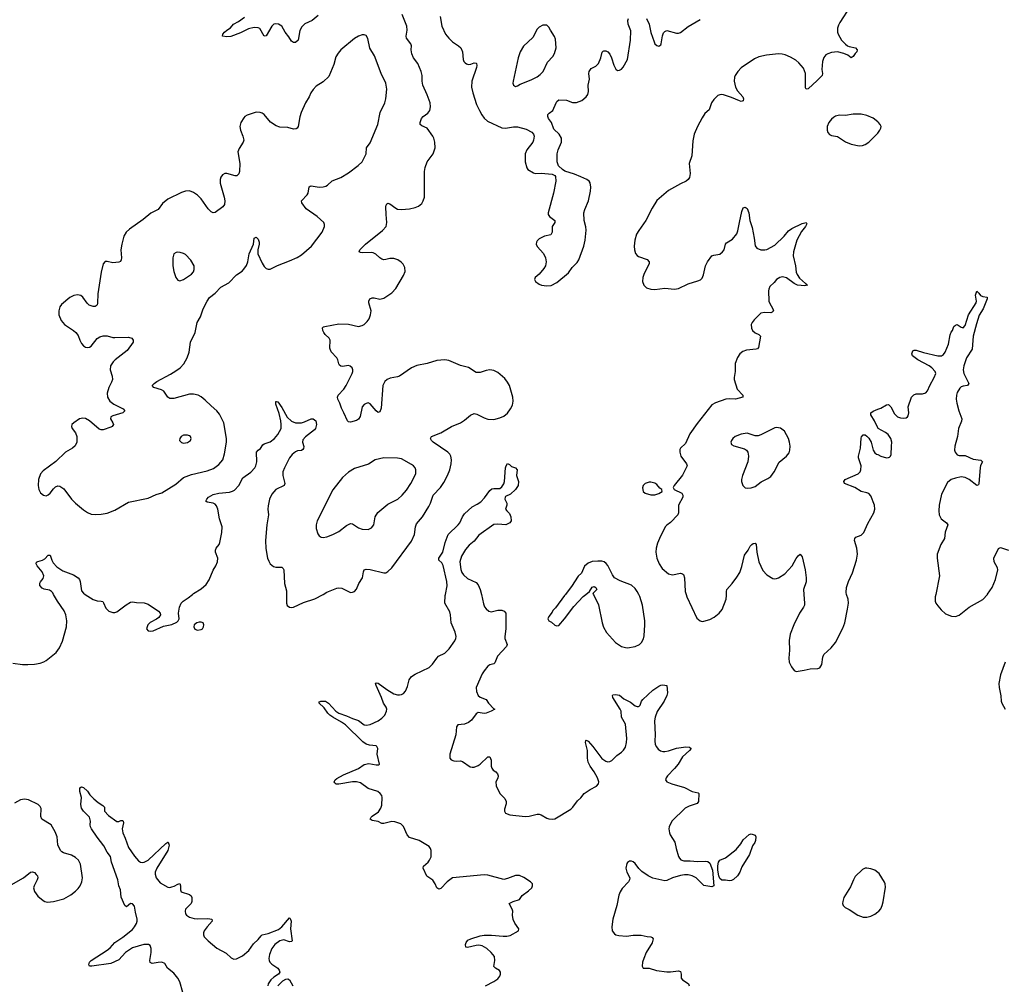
# Model space of a CAD drawing. Header units: inches. Extents: x 1649826 to 1814874, y 507393 to 641959.
# Tile 17 of 131: x 1691261 to 1701289, y 556026 to 565857. Entities that reach past the tile are written whole.
import ezdxf

# ---------------------------------------------------------------- set-up
doc = ezdxf.new("R2010")
doc.units = ezdxf.units.IN
doc.header["$MEASUREMENT"] = 0
for name, color, linetype in [('B6595', 7, 'Continuous'), ('B6596', 7, 'Continuous'), ('B7505', 7, 'Continuous'), ('B7506', 7, 'Continuous')]:
    doc.layers.add(name, color=color, linetype=linetype)

msp = doc.modelspace()

# ---------------------------------------------------------------- linework, layer by layer
at = {"layer": 'B6595', "color": 6}
for points, elevation in [([(1691190, 559300), (1691290, 559285), (1691344, 559284), (1691412, 559288), (1691470, 559299), (1691507, 559313), (1691530, 559327), (1691631, 559409), (1691666, 559454), (1691696, 559524), (1691737, 559670), (1691742, 559730), (1691730, 559790), (1691712, 559832), (1691645, 559930), (1691606, 560000)], 500), ([(1691929, 560000), (1692010, 559949), (1692050, 559934), (1692090, 559932), (1692106, 559926), (1692115, 559915), (1692139, 559859), (1692170, 559828), (1692210, 559815), (1692230, 559814), (1692250, 559821), (1692346, 559894), (1692390, 559921), (1692410, 559924), (1692450, 559917), (1692530, 559915), (1692570, 559899), (1692675, 559830), (1692693, 559810), (1692695, 559790), (1692677, 559763), (1692654, 559746), (1692590, 559714), (1692566, 559690), (1692552, 559650), (1692568, 559630), (1692590, 559625), (1692619, 559630), (1692725, 559675), (1692810, 559693), (1692862, 559718), (1692876, 559730), (1692885, 559750), (1692878, 559810), (1692880, 559830), (1692888, 559870), (1692906, 559910), (1692925, 559930), (1692976, 559964), (1693020, 560000)], 500), ([(1693977, 560000), (1693977, 559910), (1693986, 559886), (1694008, 559868), (1694030, 559866), (1694050, 559869), (1694150, 559917), (1694265, 559955), (1694351, 560000)], 500), ([(1696005, 556010), (1696090, 556056), (1696130, 556083), (1696152, 556110), (1696158, 556130), (1696158, 556150), (1696148, 556168), (1696107, 556190), (1696089, 556209), (1696101, 556270), (1696097, 556310), (1696064, 556350), (1696019, 556390), (1695970, 556418), (1695936, 556424), (1695910, 556423), (1695820, 556400), (1695806, 556406), (1695801, 556430), (1695807, 556453), (1695825, 556475), (1695856, 556490), (1695950, 556521), (1695990, 556527), (1696066, 556526), (1696185, 556515), (1696223, 556517), (1696255, 556525), (1696341, 556570), (1696343, 556590), (1696305, 556650), (1696288, 556688), (1696280, 556730), (1696282, 556770), (1696278, 556790), (1696245, 556850), (1696287, 556870), (1696350, 556889), (1696379, 556930), (1696443, 556977), (1696476, 557010), (1696485, 557030), (1696483, 557050), (1696464, 557070), (1696396, 557116), (1696350, 557135), (1696310, 557136), (1696230, 557103), (1696190, 557095), (1696030, 557138), (1695990, 557143), (1695670, 557110), (1695613, 557070), (1695550, 557002), (1695530, 556995), (1695510, 557010), (1695491, 557050), (1695467, 557087), (1695408, 557128), (1695370, 557210), (1695374, 557230), (1695420, 557270), (1695436, 557290), (1695450, 557326), (1695451, 557391), (1695445, 557410), (1695431, 557430), (1695330, 557491), (1695230, 557523), (1695208, 557550), (1695170, 557635), (1695142, 557662), (1695082, 557682), (1695050, 557686), (1694970, 557664), (1694950, 557665), (1694910, 557685), (1694850, 557694), (1694830, 557710), (1694840, 557730), (1694850, 557740), (1694916, 557784), (1694939, 557821), (1694950, 557850), (1694954, 557930), (1694948, 557950), (1694933, 557970), (1694908, 557990), (1694810, 558022), (1694730, 558078), (1694690, 558091), (1694650, 558091), (1694510, 558064), (1694485, 558065), (1694470, 558079), (1694465, 558090), (1694472, 558110), (1694490, 558124), (1694558, 558162), (1694710, 558226), (1694770, 558267), (1694816, 558276), (1694890, 558263), (1694917, 558263), (1694924, 558270), (1694903, 558370), (1694908, 558430), (1694898, 558450), (1694890, 558455), (1694822, 558462), (1694790, 558475), (1694757, 558497), (1694579, 558670), (1694539, 558699), (1694450, 558747), (1694420, 558770), (1694399, 558790), (1694363, 558843), (1694307, 558893), (1694315, 558905), (1694329, 558910), (1694374, 558910), (1694407, 558890), (1694482, 558810), (1694510, 558791), (1694590, 558762), (1694650, 558734), (1694710, 558716), (1694770, 558670), (1694794, 558666), (1694830, 558675), (1694910, 558712), (1694950, 558737), (1694979, 558770), (1694998, 558810), (1694999, 558830), (1694992, 558850), (1694966, 558890), (1694947, 558950), (1694891, 559070), (1694886, 559090), (1694890, 559099), (1694910, 559095), (1694999, 559030), (1695070, 558988), (1695110, 558976), (1695130, 558975), (1695150, 558980), (1695170, 558990), (1695190, 559013), (1695210, 559062), (1695229, 559130), (1695250, 559163), (1695290, 559188), (1695430, 559255), (1695465, 559290), (1695509, 559351), (1695527, 559370), (1695590, 559400), (1695634, 559446), (1695694, 559526), (1695704, 559550), (1695706, 559570), (1695695, 559615), (1695654, 559710), (1695649, 559790), (1695642, 559822), (1695591, 559910), (1695595, 559990), (1695597, 560000)], 400), ([(1695963, 560000), (1695983, 559903), (1695994, 559874), (1696010, 559852), (1696039, 559830), (1696063, 559823), (1696130, 559838), (1696170, 559838), (1696196, 559830), (1696213, 559810), (1696212, 559650), (1696201, 559570), (1696202, 559550), (1696226, 559490), (1696218, 559470), (1696128, 559370), (1696099, 559301), (1696088, 559292), (1696050, 559282), (1696030, 559269), (1695990, 559222), (1695972, 559190), (1695910, 559050), (1695913, 559010), (1695930, 558970), (1695950, 558953), (1696010, 558930), (1696035, 558890), (1696090, 558834), (1696099, 558830), (1696062, 558810), (1696010, 558789), (1695990, 558786), (1695930, 558797), (1695910, 558784), (1695862, 558718), (1695830, 558693), (1695790, 558678), (1695722, 558670), (1695709, 558650), (1695702, 558570), (1695642, 558370), (1695641, 558330), (1695654, 558314), (1695683, 558303), (1695710, 558300), (1695750, 558303), (1695770, 558297), (1695850, 558244), (1695870, 558238), (1695890, 558239), (1695930, 558256), (1695950, 558271), (1696030, 558344), (1696050, 558344), (1696061, 558310), (1696064, 558250), (1696069, 558229), (1696083, 558210), (1696111, 558190), (1696126, 558170), (1696133, 558150), (1696132, 558128), (1696111, 558090), (1696112, 558050), (1696149, 557970), (1696200, 557920), (1696215, 557890), (1696215, 557865), (1696198, 557810), (1696199, 557790), (1696210, 557770), (1696254, 557754), (1696410, 557736), (1696450, 557740), (1696530, 557761), (1696550, 557760), (1696570, 557754), (1696630, 557718), (1696650, 557712), (1696690, 557708), (1696710, 557713), (1696873, 557810), (1696895, 557830), (1696943, 557897), (1696974, 557926), (1697011, 557969), (1697070, 558010), (1697136, 558044), (1697157, 558070), (1697158, 558090), (1697147, 558130), (1697110, 558193), (1697069, 558250), (1697052, 558290), (1697044, 558330), (1697043, 558410), (1697024, 558490), (1697028, 558512), (1697030, 558514), (1697050, 558503), (1697099, 558450), (1697190, 558327), (1697230, 558299), (1697250, 558295), (1697270, 558297), (1697290, 558308), (1697341, 558359), (1697390, 558391), (1697410, 558412), (1697430, 558444), (1697441, 558490), (1697443, 558530), (1697430, 558677), (1697389, 558750), (1697385, 558810), (1697377, 558830), (1697302, 558950), (1697297, 558970), (1697303, 558977), (1697330, 558981), (1697370, 558972), (1697415, 558935), (1697481, 558901), (1697530, 558865), (1697550, 558856), (1697563, 558857), (1697570, 558859), (1697579, 558870), (1697595, 558910), (1697608, 558930), (1697710, 559023), (1697770, 559066), (1697790, 559074), (1697810, 559077), (1697851, 559070), (1697857, 558997), (1697852, 558970), (1697826, 558910), (1697753, 558807), (1697732, 558750), (1697727, 558710), (1697734, 558570), (1697728, 558508), (1697732, 558470), (1697745, 558445), (1697764, 558424), (1697787, 558407), (1697810, 558399), (1697830, 558397), (1697870, 558405), (1697950, 558433), (1698045, 558445), (1698084, 558444), (1698100, 558430), (1698084, 558410), (1698010, 558345), (1697967, 558270), (1697930, 558224), (1697858, 558150), (1697844, 558130), (1697837, 558110), (1697851, 558090), (1697904, 558070), (1698030, 558033), (1698110, 557992), (1698170, 557978), (1698177, 557970), (1698175, 557890), (1698161, 557870), (1698078, 557842), (1698039, 557821), (1697903, 557690), (1697876, 557630), (1697873, 557610), (1697878, 557570), (1697885, 557550), (1697933, 557473), (1697945, 557410), (1697970, 557330), (1697979, 557310), (1697995, 557295), (1698025, 557285), (1698090, 557285), (1698164, 557276), (1698250, 557281), (1698270, 557278), (1698290, 557262), (1698315, 557190), (1698330, 557030), (1698310, 557018), (1698230, 557032), (1698151, 557111), (1698111, 557131), (1698070, 557142), (1698030, 557143), (1697990, 557135), (1697909, 557111), (1697850, 557084), (1697830, 557081), (1697709, 557109), (1697662, 557130), (1697597, 557177), (1697567, 557207), (1697530, 557256), (1697510, 557274), (1697490, 557281), (1697470, 557281), (1697452, 557268), (1697444, 557256), (1697435, 557210), (1697444, 557170), (1697473, 557110), (1697472, 557090), (1697461, 557070), (1697397, 557003), (1697376, 556970), (1697364, 556936), (1697342, 556830), (1697301, 556690), (1697290, 556610), (1697295, 556570), (1697319, 556539), (1697331, 556531), (1697363, 556523), (1697442, 556518), (1697510, 556527), (1697590, 556527), (1697652, 556512), (1697689, 556509), (1697703, 556503), (1697712, 556490), (1697701, 556450), (1697641, 556350), (1697616, 556290), (1697604, 556250), (1697601, 556210), (1697610, 556192), (1697670, 556192), (1697747, 556167), (1697850, 556152), (1697890, 556152), (1697970, 556164), (1697990, 556158), (1697998, 556130), (1697997, 556090), (1698010, 556070), (1698049, 556049), (1698072, 556030), (1698080, 556010)], 400), ([(1696818, 560000), (1696809, 559990), (1696716, 559864), (1696690, 559835), (1696682, 559818), (1696650, 559776), (1696641, 559750), (1696649, 559730), (1696676, 559716), (1696710, 559685), (1696730, 559678), (1696750, 559684), (1696810, 559752), (1696903, 559877), (1697001, 559979), (1697027, 560000)], 500), ([(1697103, 560000), (1697155, 559895), (1697192, 559710), (1697207, 559667), (1697236, 559610), (1697328, 559508), (1697390, 559470), (1697430, 559457), (1697450, 559456), (1697530, 559469), (1697574, 559490), (1697593, 559510), (1697614, 559546), (1697621, 559579), (1697629, 559690), (1697628, 559730), (1697605, 559890), (1697577, 559977), (1697565, 560000)], 500), ([(1698047, 560000), (1698054, 559974), (1698158, 559758), (1698190, 559731), (1698210, 559725), (1698230, 559726), (1698290, 559743), (1698333, 559767), (1698386, 559810), (1698415, 559845), (1698456, 559950), (1698460, 559990), (1698460, 560000)], 500), ([(1699247, 560000), (1699255, 559910), (1699252, 559890), (1699242, 559870), (1699202, 559810), (1699144, 559690), (1699107, 559593), (1699099, 559530), (1699102, 559430), (1699094, 559350), (1699096, 559310), (1699120, 559260), (1699150, 559225), (1699170, 559213), (1699250, 559226), (1699310, 559242), (1699390, 559243), (1699410, 559251), (1699430, 559285), (1699440, 559360), (1699450, 559387), (1699526, 559454), (1699569, 559510), (1699644, 559656), (1699665, 559710), (1699693, 559850), (1699700, 559910), (1699697, 559950), (1699683, 560000)], 500), ([(1692923, 555943), (1692891, 556051), (1692871, 556090), (1692830, 556139), (1692765, 556190), (1692738, 556238), (1692710, 556250), (1692670, 556248), (1692610, 556238), (1692588, 556248), (1692586, 556270), (1692600, 556350), (1692600, 556390), (1692590, 556420), (1692572, 556432), (1692525, 556430), (1692410, 556399), (1692338, 556350), (1692270, 556274), (1692190, 556238), (1691994, 556210), (1691972, 556212), (1691964, 556224), (1691970, 556250), (1691989, 556270), (1692150, 556373), (1692181, 556399), (1692230, 556453), (1692310, 556507), (1692410, 556584), (1692431, 556610), (1692450, 556644), (1692457, 556670), (1692457, 556690), (1692440, 556760), (1692430, 556821), (1692410, 556847), (1692390, 556849), (1692350, 556816), (1692330, 556829), (1692293, 556913), (1692286, 556990), (1692270, 557030), (1692259, 557090), (1692196, 557270), (1692187, 557327), (1692150, 557373), (1692118, 557438), (1692050, 557524), (1691993, 557610), (1691983, 557630), (1691980, 557650), (1691982, 557690), (1691970, 557730), (1691910, 557789), (1691890, 557822), (1691882, 557858), (1691889, 557930), (1691874, 557990), (1691872, 558028), (1691890, 558040), (1691910, 558032), (1691950, 557995), (1691976, 557956), (1692016, 557916), (1692059, 557879), (1692108, 557848), (1692124, 557830), (1692124, 557790), (1692166, 557746), (1692250, 557686), (1692270, 557686), (1692290, 557695), (1692310, 557695), (1692315, 557690), (1692318, 557670), (1692305, 557610), (1692311, 557570), (1692335, 557515), (1692370, 557419), (1692430, 557331), (1692470, 557283), (1692490, 557272), (1692510, 557269), (1692530, 557272), (1692568, 557290), (1692750, 557461), (1692770, 557475), (1692773, 557473), (1692783, 557443), (1692771, 557390), (1692658, 557210), (1692640, 557170), (1692639, 557150), (1692652, 557110), (1692690, 557060), (1692770, 557015), (1692790, 557013), (1692810, 557018), (1692834, 557026), (1692870, 557048), (1692892, 557052), (1692899, 557030), (1692897, 556990), (1692904, 556970), (1692990, 556942), (1693006, 556926), (1693013, 556910), (1693013, 556870), (1693006, 556850), (1692950, 556790), (1692945, 556770), (1692950, 556745), (1692961, 556730), (1692990, 556710), (1693037, 556697), (1693073, 556693), (1693176, 556696), (1693217, 556690), (1693221, 556670), (1693169, 556611), (1693139, 556570), (1693132, 556550), (1693132, 556530), (1693141, 556510), (1693179, 556470), (1693270, 556395), (1693362, 556342), (1693414, 556294), (1693443, 556283), (1693470, 556286), (1693530, 556317), (1693593, 556370), (1693641, 556439), (1693690, 556483), (1693719, 556521), (1693730, 556530), (1693790, 556542), (1693897, 556583), (1693930, 556610), (1694010, 556704), (1694017, 556697), (1694026, 556670), (1694019, 556590), (1694035, 556470), (1694030, 556461), (1694010, 556458), (1693950, 556478), (1693910, 556469), (1693858, 556430), (1693828, 556390), (1693804, 556330), (1693799, 556290), (1693801, 556270), (1693809, 556250), (1693830, 556230), (1693889, 556190), (1693905, 556170), (1693909, 556150), (1693897, 556130), (1693850, 556097), (1693820, 556070), (1693792, 556030), (1693789, 556009)], 400), ([(1691150, 557026), (1691301, 557110), (1691370, 557168), (1691390, 557172), (1691410, 557164), (1691430, 557146), (1691443, 557130), (1691447, 557110), (1691440, 557090), (1691407, 557030), (1691403, 557010), (1691411, 556971), (1691445, 556925), (1691499, 556879), (1691516, 556870), (1691544, 556864), (1691606, 556870), (1691710, 556898), (1691782, 556938), (1691830, 556976), (1691857, 557003), (1691876, 557030), (1691894, 557070), (1691902, 557110), (1691881, 557250), (1691861, 557290), (1691830, 557319), (1691790, 557342), (1691706, 557366), (1691690, 557375), (1691677, 557390), (1691649, 557449), (1691641, 557530), (1691621, 557581), (1691581, 557650), (1691487, 557710), (1691477, 557737), (1691478, 557818), (1691470, 557837), (1691450, 557859), (1691350, 557905), (1691310, 557912), (1691270, 557905), (1691207, 557873)], 500), ([(1700000, 557165), (1699970, 557189), (1699930, 557203), (1699889, 557211), (1699870, 557210), (1699843, 557197), (1699770, 557125), (1699751, 557090), (1699722, 557018), (1699655, 556910), (1699643, 556870), (1699642, 556850), (1699649, 556829), (1699667, 556810), (1699710, 556787), (1699797, 556730), (1699850, 556710), (1699890, 556709), (1699930, 556720), (1699970, 556741), (1700000, 556764)], 500), ([(1693890, 556010), (1693939, 556061), (1693970, 556079), (1693990, 556080), (1694010, 556070), (1694041, 556010)], 400)]:
    msp.add_lwpolyline(points, dxfattribs=dict(at, elevation=elevation))
for points, elevation in [([(1693110, 559718), (1693090, 559718), (1693065, 559710), (1693039, 559690), (1693033, 559670), (1693045, 559645), (1693070, 559634), (1693110, 559642), (1693121, 559650), (1693132, 559670), (1693136, 559690), (1693129, 559710)], 500), ([(1698490, 557081), (1698450, 557088), (1698410, 557086), (1698390, 557104), (1698380, 557130), (1698371, 557190), (1698370, 557232), (1698378, 557270), (1698390, 557290), (1698450, 557314), (1698559, 557401), (1698604, 557456), (1698630, 557500), (1698690, 557551), (1698710, 557558), (1698750, 557547), (1698759, 557530), (1698756, 557490), (1698748, 557470), (1698723, 557437), (1698692, 557350), (1698616, 557224), (1698595, 557170), (1698570, 557131), (1698530, 557095), (1698510, 557084)], 400)]:
    msp.add_lwpolyline(points, close=True, dxfattribs=dict(at, elevation=elevation))
at = {"layer": 'B6596', "color": 6}
for points, elevation in [([(1699720, 565990), (1699614, 565830), (1699599, 565801), (1699590, 565770), (1699590, 565730), (1699596, 565710), (1699629, 565650), (1699670, 565606), (1699690, 565592), (1699710, 565583), (1699773, 565570), (1699791, 565550), (1699787, 565530), (1699768, 565512), (1699750, 565483), (1699730, 565469), (1699694, 565494), (1699654, 565514), (1699591, 565531), (1699530, 565524), (1699490, 565510), (1699470, 565498), (1699449, 565471), (1699437, 565430), (1699430, 565350), (1699436, 565310), (1699432, 565288), (1699384, 565236), (1699290, 565151), (1699270, 565148), (1699264, 565164), (1699263, 565310), (1699244, 565364), (1699197, 565417), (1699164, 565444), (1699110, 565476), (1699058, 565498), (1699026, 565506), (1698990, 565508), (1698866, 565494), (1698790, 565479), (1698743, 565457), (1698610, 565365), (1698575, 565330), (1698548, 565290), (1698540, 565270), (1698536, 565230), (1698550, 565170), (1698572, 565132), (1698624, 565070), (1698632, 565050), (1698630, 565030), (1698610, 565025), (1698591, 565029), (1698510, 565065), (1698430, 565092), (1698410, 565095), (1698390, 565092), (1698370, 565083), (1698330, 565044), (1698308, 565010), (1698282, 564938), (1698240, 564900), (1698210, 564857), (1698165, 564770), (1698131, 564690), (1698117, 564623), (1698105, 564470), (1698080, 564390), (1698088, 564290), (1698081, 564250), (1698070, 564230), (1698050, 564211), (1697990, 564185), (1697870, 564117), (1697750, 564016), (1697703, 563937), (1697639, 563810), (1697566, 563710), (1697543, 563670), (1697527, 563610), (1697519, 563550), (1697522, 563510), (1697534, 563474), (1697550, 563453), (1697564, 563444), (1697650, 563414), (1697672, 563390), (1697672, 563370), (1697620, 563270), (1697606, 563230), (1697603, 563190), (1697616, 563150), (1697644, 563124), (1697689, 563109), (1697730, 563108), (1697830, 563122), (1697930, 563109), (1697970, 563118), (1698070, 563165), (1698166, 563194), (1698193, 563207), (1698210, 563223), (1698224, 563256), (1698244, 563350), (1698265, 563390), (1698309, 563450), (1698330, 563458), (1698390, 563469), (1698420, 563490), (1698435, 563510), (1698449, 563570), (1698458, 563582), (1698520, 563620), (1698565, 563675), (1698576, 563704), (1698590, 563790), (1698617, 563903), (1698630, 563939), (1698650, 563946), (1698670, 563932), (1698687, 563890), (1698696, 563810), (1698719, 563739), (1698741, 563630), (1698752, 563552), (1698769, 563529), (1698810, 563510), (1698850, 563510), (1698870, 563516), (1698950, 563559), (1699047, 563650), (1699090, 563706), (1699124, 563730), (1699230, 563781), (1699270, 563790), (1699277, 563777), (1699263, 563750), (1699222, 563698), (1699174, 563610), (1699141, 563490), (1699137, 563450), (1699161, 563350), (1699170, 563284), (1699179, 563259), (1699203, 563223), (1699263, 563170), (1699274, 563154), (1699284, 563150), (1699257, 563143), (1699183, 563150), (1699147, 563167), (1699070, 563226), (1699030, 563236), (1699002, 563230), (1698970, 563210), (1698943, 563177), (1698901, 563139), (1698889, 563111), (1698886, 563094), (1698889, 562990), (1698896, 562970), (1698932, 562910), (1698937, 562890), (1698924, 562876), (1698910, 562871), (1698846, 562874), (1698810, 562866), (1698741, 562799), (1698720, 562770), (1698712, 562750), (1698713, 562713), (1698724, 562690), (1698750, 562667), (1698788, 562648), (1698805, 562630), (1698785, 562515), (1698776, 562504), (1698762, 562498), (1698663, 562490), (1698625, 562475), (1698596, 562450), (1698570, 562414), (1698546, 562354), (1698549, 562271), (1698537, 562210), (1698537, 562190), (1698569, 562090), (1698627, 562030), (1698624, 562010), (1698550, 561990), (1698487, 561993), (1698451, 561989), (1698347, 561953), (1698309, 561931), (1698160, 561740), (1698085, 561635), (1698041, 561539), (1697992, 561490), (1697985, 561475), (1697983, 561450), (1697994, 561410), (1698051, 561330), (1698057, 561310), (1698010, 561215), (1697925, 561110), (1697915, 561090), (1697925, 561070), (1698004, 561030), (1698013, 561010), (1698013, 560990), (1697971, 560909), (1697969, 560830), (1697963, 560810), (1697890, 560733), (1697853, 560707), (1697836, 560690), (1697777, 560570), (1697758, 560522), (1697744, 560470), (1697740, 560430), (1697749, 560370), (1697772, 560310), (1697804, 560264), (1697870, 560210), (1697910, 560200), (1697990, 560215), (1698010, 560211), (1698021, 560201), (1698031, 560170), (1698038, 560030), (1698047, 560000)], 500), ([(1694299, 565901), (1694238, 565850), (1694166, 565814), (1694134, 565786), (1694114, 565746), (1694096, 565650), (1694070, 565624), (1694050, 565623), (1694030, 565639), (1694003, 565683), (1693966, 565730), (1693930, 565791), (1693897, 565810), (1693870, 565814), (1693850, 565810), (1693830, 565792), (1693770, 565693), (1693750, 565688), (1693707, 565767), (1693690, 565775), (1693650, 565779), (1693590, 565765), (1693510, 565722), (1693410, 565686), (1693370, 565683), (1693325, 565690), (1693328, 565710), (1693346, 565730), (1693370, 565751), (1693407, 565773), (1693439, 565810), (1693490, 565838), (1693550, 565884)], 500), ([(1694351, 560000), (1694390, 560021), (1694490, 560063), (1694510, 560066), (1694542, 560062), (1694630, 560020), (1694650, 560021), (1694670, 560029), (1694690, 560053), (1694713, 560110), (1694751, 560169), (1694762, 560230), (1694770, 560250), (1694790, 560256), (1694830, 560255), (1694970, 560218), (1694990, 560221), (1695010, 560232), (1695050, 560271), (1695250, 560542), (1695280, 560610), (1695292, 560690), (1695301, 560719), (1695362, 560790), (1695426, 560894), (1695444, 560930), (1695471, 561010), (1695547, 561090), (1695580, 561140), (1695618, 561210), (1695642, 561270), (1695655, 561330), (1695657, 561370), (1695650, 561410), (1695640, 561430), (1695621, 561450), (1695473, 561550), (1695454, 561570), (1695446, 561590), (1695454, 561610), (1695550, 561646), (1695658, 561710), (1695750, 561750), (1695790, 561776), (1695853, 561827), (1695890, 561842), (1695917, 561837), (1695990, 561801), (1696030, 561787), (1696090, 561784), (1696150, 561798), (1696190, 561818), (1696230, 561848), (1696261, 561890), (1696279, 561930), (1696287, 561970), (1696284, 562010), (1696248, 562130), (1696230, 562164), (1696200, 562200), (1696130, 562261), (1696090, 562283), (1696050, 562288), (1696010, 562281), (1695950, 562260), (1695910, 562261), (1695830, 562313), (1695750, 562334), (1695630, 562383), (1695590, 562390), (1695510, 562383), (1695410, 562352), (1695306, 562334), (1695250, 562309), (1695130, 562225), (1695110, 562218), (1695035, 562205), (1695004, 562190), (1694981, 562170), (1694959, 562130), (1694941, 561899), (1694930, 561862), (1694910, 561854), (1694890, 561871), (1694830, 561943), (1694810, 561951), (1694790, 561946), (1694770, 561935), (1694749, 561911), (1694727, 561813), (1694710, 561787), (1694690, 561771), (1694630, 561756), (1694610, 561758), (1694599, 561770), (1694563, 561850), (1694537, 561897), (1694520, 561950), (1694501, 561990), (1694499, 562010), (1694505, 562030), (1694561, 562090), (1694587, 562130), (1694646, 562250), (1694653, 562270), (1694653, 562290), (1694646, 562310), (1694627, 562327), (1694610, 562331), (1694550, 562322), (1694530, 562325), (1694517, 562337), (1694510, 562350), (1694502, 562390), (1694491, 562410), (1694432, 562472), (1694421, 562510), (1694424, 562590), (1694414, 562610), (1694372, 562650), (1694358, 562670), (1694348, 562690), (1694344, 562716), (1694354, 562726), (1694369, 562730), (1694510, 562756), (1694610, 562753), (1694710, 562730), (1694750, 562739), (1694770, 562751), (1694800, 562780), (1694819, 562810), (1694834, 562850), (1694839, 562890), (1694818, 562970), (1694818, 562990), (1694828, 563012), (1694850, 563023), (1694870, 563023), (1694930, 563010), (1694970, 563020), (1695050, 563075), (1695090, 563116), (1695171, 563250), (1695185, 563290), (1695182, 563330), (1695165, 563365), (1695147, 563387), (1695112, 563410), (1695070, 563423), (1695030, 563424), (1694990, 563412), (1694970, 563411), (1694950, 563416), (1694930, 563429), (1694889, 563469), (1694862, 563482), (1694845, 563485), (1694750, 563481), (1694730, 563483), (1694719, 563490), (1694725, 563510), (1694781, 563570), (1694955, 563710), (1694992, 563750), (1694999, 563790), (1694992, 563870), (1694991, 563949), (1694992, 563968), (1695000, 563980), (1695010, 563986), (1695030, 563980), (1695090, 563935), (1695110, 563926), (1695150, 563923), (1695231, 563929), (1695290, 563942), (1695324, 563956), (1695355, 563985), (1695371, 564010), (1695384, 564050), (1695385, 564310), (1695390, 564350), (1695412, 564408), (1695471, 564490), (1695491, 564550), (1695489, 564610), (1695478, 564650), (1695467, 564670), (1695410, 564750), (1695357, 564777), (1695341, 564790), (1695339, 564810), (1695352, 564850), (1695369, 564871), (1695417, 564903), (1695437, 564930), (1695446, 564970), (1695441, 565010), (1695412, 565090), (1695366, 565190), (1695360, 565230), (1695359, 565290), (1695348, 565330), (1695316, 565410), (1695271, 565470), (1695255, 565510), (1695247, 565550), (1695250, 565590), (1695243, 565610), (1695199, 565670), (1695198, 565690), (1695208, 565750), (1695203, 565790), (1695157, 565910)], 500), ([(1695542, 565890), (1695560, 565790), (1695599, 565710), (1695630, 565670), (1695670, 565630), (1695731, 565590), (1695753, 565570), (1695769, 565530), (1695777, 565450), (1695784, 565430), (1695796, 565416), (1695810, 565406), (1695830, 565402), (1695856, 565404), (1695890, 565416), (1695910, 565415), (1695913, 565410), (1695917, 565390), (1695914, 565370), (1695865, 565230), (1695863, 565170), (1695877, 565110), (1695914, 564994), (1695942, 564930), (1695967, 564887), (1695992, 564852), (1696024, 564824), (1696170, 564756), (1696210, 564752), (1696290, 564765), (1696330, 564764), (1696420, 564740), (1696477, 564710), (1696495, 564690), (1696500, 564670), (1696494, 564630), (1696486, 564610), (1696424, 564530), (1696409, 564490), (1696410, 564410), (1696426, 564346), (1696437, 564330), (1696495, 564295), (1696511, 564291), (1696572, 564292), (1696684, 564284), (1696710, 564270), (1696718, 564258), (1696720, 564210), (1696696, 564090), (1696642, 563890), (1696643, 563870), (1696656, 563850), (1696710, 563810), (1696710, 563790), (1696684, 563750), (1696685, 563690), (1696670, 563666), (1696605, 563650), (1696550, 563624), (1696530, 563603), (1696523, 563590), (1696520, 563570), (1696530, 563546), (1696595, 563475), (1696617, 563430), (1696624, 563390), (1696616, 563350), (1696600, 563320), (1696550, 563262), (1696510, 563230), (1696505, 563210), (1696515, 563190), (1696550, 563160), (1696574, 563150), (1696630, 563143), (1696672, 563148), (1696730, 563178), (1696850, 563278), (1696889, 563331), (1696939, 563381), (1696956, 563410), (1697006, 563550), (1697019, 563610), (1697031, 563711), (1697026, 563746), (1697008, 563810), (1697007, 563890), (1697016, 563924), (1697054, 564010), (1697074, 564110), (1697077, 564150), (1697070, 564194), (1697060, 564210), (1697037, 564230), (1696974, 564254), (1696910, 564284), (1696814, 564314), (1696790, 564330), (1696749, 564369), (1696734, 564410), (1696735, 564490), (1696744, 564530), (1696780, 564610), (1696779, 564650), (1696755, 564690), (1696702, 564742), (1696676, 564810), (1696645, 564850), (1696639, 564870), (1696640, 564890), (1696654, 564906), (1696690, 564930), (1696723, 565010), (1696730, 565022), (1696750, 565039), (1696830, 565036), (1696890, 565013), (1696930, 565012), (1696987, 565033), (1697029, 565070), (1697046, 565094), (1697055, 565125), (1697052, 565190), (1697065, 565250), (1697056, 565310), (1697060, 565330), (1697082, 565358), (1697130, 565385), (1697154, 565410), (1697181, 565470), (1697194, 565526), (1697203, 565537), (1697210, 565541), (1697230, 565540), (1697250, 565529), (1697270, 565506), (1697289, 565470), (1697313, 565393), (1697333, 565353), (1697350, 565340), (1697370, 565343), (1697390, 565354), (1697407, 565373), (1697450, 565450), (1697480, 565650), (1697484, 565744), (1697458, 565810), (1697454, 565850), (1697460, 565870)], 500), ([(1697644, 565870), (1697673, 565810), (1697690, 565728), (1697722, 565630), (1697730, 565612), (1697750, 565593), (1697770, 565588), (1697790, 565600), (1697795, 565610), (1697808, 565692), (1697818, 565722), (1697830, 565738), (1697850, 565748), (1697950, 565719), (1697970, 565719), (1697990, 565726), (1698070, 565788), (1698190, 565859)], 500), ([(1700000, 564815), (1699952, 564852), (1699890, 564882), (1699830, 564894), (1699750, 564895), (1699670, 564881), (1699610, 564885), (1699570, 564874), (1699550, 564861), (1699530, 564845), (1699502, 564810), (1699485, 564770), (1699483, 564730), (1699490, 564706), (1699507, 564687), (1699530, 564678), (1699590, 564665), (1699670, 564611), (1699730, 564587), (1699810, 564573), (1699844, 564576), (1699870, 564585), (1699909, 564610), (1699991, 564689), (1700000, 564700)], 600), ([(1693020, 560000), (1693032, 560010), (1693110, 560056), (1693161, 560099), (1693192, 560147), (1693230, 560247), (1693260, 560290), (1693276, 560330), (1693278, 560370), (1693255, 560430), (1693255, 560450), (1693263, 560470), (1693292, 560508), (1693300, 560530), (1693321, 560630), (1693322, 560690), (1693295, 560770), (1693279, 560870), (1693264, 560904), (1693250, 560921), (1693231, 560931), (1693170, 560939), (1693155, 560950), (1693165, 560970), (1693184, 560990), (1693230, 561018), (1693289, 561031), (1693398, 561042), (1693429, 561051), (1693450, 561063), (1693494, 561110), (1693533, 561187), (1693614, 561246), (1693654, 561290), (1693665, 561310), (1693676, 561350), (1693672, 561450), (1693688, 561470), (1693712, 561488), (1693736, 561524), (1693750, 561534), (1693810, 561555), (1693855, 561590), (1693891, 561630), (1693922, 561690), (1693924, 561730), (1693919, 561770), (1693903, 561843), (1693870, 561939), (1693870, 561965), (1693875, 561965), (1693890, 561962), (1693930, 561903), (1693986, 561806), (1694030, 561764), (1694070, 561749), (1694131, 561749), (1694162, 561758), (1694230, 561790), (1694250, 561790), (1694278, 561770), (1694282, 561730), (1694274, 561690), (1694264, 561676), (1694173, 561607), (1694145, 561575), (1694142, 561550), (1694153, 561507), (1694152, 561488), (1694145, 561475), (1694132, 561468), (1694090, 561462), (1694070, 561453), (1694035, 561425), (1694010, 561391), (1693956, 561290), (1693942, 561250), (1693942, 561210), (1693960, 561130), (1693953, 561110), (1693870, 561070), (1693830, 561021), (1693806, 560970), (1693790, 560904), (1693789, 560870), (1693796, 560810), (1693778, 560710), (1693763, 560550), (1693769, 560469), (1693786, 560370), (1693797, 560337), (1693813, 560310), (1693845, 560285), (1693870, 560278), (1693930, 560277), (1693944, 560264), (1693950, 560250), (1693958, 560110), (1693977, 560037), (1693977, 560000)], 500), ([(1700000, 561697), (1699966, 561770), (1699930, 561830), (1699930, 561850), (1699953, 561867), (1700000, 561886)], 500), ([(1699683, 560000), (1699678, 560018), (1699681, 560070), (1699700, 560130), (1699741, 560219), (1699783, 560350), (1699795, 560410), (1699788, 560470), (1699763, 560550), (1699765, 560570), (1699778, 560582), (1699830, 560603), (1699858, 560630), (1699897, 560723), (1699961, 560830), (1699971, 560870), (1699968, 560910), (1699930, 561003), (1699910, 561027), (1699890, 561036), (1699830, 561048), (1699767, 561090), (1699662, 561130), (1699653, 561150), (1699668, 561170), (1699799, 561230), (1699819, 561250), (1699828, 561270), (1699830, 561310), (1699805, 561390), (1699805, 561410), (1699825, 561490), (1699830, 561592), (1699833, 561607), (1699850, 561625), (1699870, 561625), (1699890, 561614), (1699910, 561592), (1699933, 561550), (1699954, 561470), (1699970, 561444), (1699988, 561430), (1700000, 561424)], 500), ([(1695597, 560000), (1695614, 560086), (1695612, 560132), (1695575, 560295), (1695560, 560320), (1695530, 560350), (1695529, 560370), (1695570, 560430), (1695593, 560530), (1695626, 560610), (1695728, 560710), (1695743, 560730), (1695770, 560790), (1695790, 560821), (1695870, 560893), (1695921, 560919), (1695956, 560944), (1695995, 560985), (1696050, 561058), (1696070, 561076), (1696090, 561079), (1696150, 561078), (1696170, 561095), (1696192, 561128), (1696199, 561150), (1696210, 561291), (1696214, 561310), (1696230, 561333), (1696250, 561324), (1696270, 561304), (1696309, 561289), (1696328, 561270), (1696321, 561210), (1696342, 561150), (1696336, 561110), (1696310, 561069), (1696258, 561022), (1696210, 560997), (1696204, 560990), (1696203, 560970), (1696222, 560930), (1696221, 560910), (1696207, 560870), (1696221, 560850), (1696250, 560825), (1696263, 560790), (1696267, 560750), (1696252, 560730), (1696211, 560709), (1696130, 560716), (1696088, 560712), (1695938, 560602), (1695890, 560542), (1695839, 560501), (1695801, 560459), (1695759, 560390), (1695745, 560330), (1695754, 560254), (1695764, 560224), (1695780, 560200), (1695821, 560161), (1695910, 560121), (1695930, 560096), (1695952, 560050), (1695963, 560000)], 400), ([(1698460, 560000), (1698458, 560030), (1698464, 560050), (1698518, 560110), (1698566, 560174), (1698596, 560224), (1698617, 560283), (1698641, 560399), (1698679, 560450), (1698699, 560490), (1698716, 560510), (1698730, 560519), (1698750, 560522), (1698761, 560510), (1698769, 560430), (1698789, 560331), (1698830, 560242), (1698870, 560198), (1698930, 560161), (1698950, 560158), (1698970, 560161), (1698990, 560169), (1699053, 560210), (1699127, 560290), (1699170, 560366), (1699190, 560394), (1699210, 560410), (1699230, 560382), (1699261, 560250), (1699271, 560170), (1699271, 560129), (1699243, 560050), (1699247, 560000)], 500), ([(1691606, 560000), (1691597, 560017), (1691585, 560030), (1691564, 560044), (1691510, 560054), (1691490, 560062), (1691467, 560090), (1691465, 560115), (1691471, 560129), (1691499, 560161), (1691506, 560190), (1691489, 560230), (1691439, 560290), (1691427, 560310), (1691431, 560329), (1691444, 560336), (1691493, 560347), (1691517, 560363), (1691550, 560401), (1691570, 560398), (1691587, 560350), (1691602, 560322), (1691640, 560280), (1691701, 560241), (1691810, 560198), (1691856, 560170), (1691871, 560150), (1691878, 560130), (1691890, 560037), (1691910, 560012), (1691929, 560000)], 500), ([(1697565, 560000), (1697551, 560030), (1697530, 560060), (1697490, 560093), (1697377, 560137), (1697320, 560170), (1697299, 560199), (1697250, 560295), (1697234, 560314), (1697213, 560330), (1697190, 560338), (1697150, 560340), (1697090, 560334), (1697050, 560319), (1697012, 560288), (1696983, 560217), (1696950, 560184), (1696881, 560079), (1696838, 560022), (1696818, 560000)], 500), ([(1697027, 560000), (1697065, 560030), (1697090, 560075), (1697110, 560079), (1697130, 560070), (1697137, 560050), (1697098, 560010), (1697103, 560000)], 500)]:
    msp.add_lwpolyline(points, dxfattribs=dict(at, elevation=elevation))
for points, elevation in [([(1696590, 565801), (1696550, 565782), (1696530, 565759), (1696486, 565674), (1696393, 565587), (1696359, 565530), (1696337, 565470), (1696285, 565230), (1696284, 565210), (1696290, 565189), (1696310, 565177), (1696330, 565184), (1696359, 565201), (1696470, 565244), (1696530, 565275), (1696563, 565297), (1696591, 565330), (1696637, 565423), (1696690, 565483), (1696709, 565511), (1696725, 565570), (1696718, 565658), (1696707, 565687), (1696666, 565750), (1696650, 565782), (1696630, 565801)], 600), ([(1694770, 565704), (1694750, 565702), (1694710, 565688), (1694670, 565665), (1694533, 565550), (1694503, 565517), (1694481, 565479), (1694459, 565401), (1694410, 565279), (1694350, 565223), (1694281, 565179), (1694250, 565146), (1694227, 565113), (1694208, 565070), (1694171, 565010), (1694127, 564910), (1694113, 564867), (1694096, 564770), (1694087, 564753), (1694075, 564745), (1694050, 564742), (1693990, 564759), (1693910, 564761), (1693874, 564774), (1693814, 564814), (1693750, 564891), (1693730, 564905), (1693711, 564911), (1693670, 564913), (1693650, 564909), (1693577, 564883), (1693553, 564870), (1693542, 564858), (1693513, 564810), (1693502, 564770), (1693509, 564730), (1693534, 564670), (1693543, 564630), (1693538, 564610), (1693497, 564543), (1693484, 564510), (1693504, 564390), (1693499, 564310), (1693493, 564287), (1693473, 564267), (1693455, 564265), (1693370, 564288), (1693350, 564289), (1693325, 564275), (1693308, 564252), (1693301, 564230), (1693302, 564190), (1693344, 564050), (1693350, 564010), (1693346, 563974), (1693330, 563950), (1693250, 563892), (1693230, 563887), (1693210, 563899), (1693180, 563930), (1693110, 564030), (1693070, 564070), (1693030, 564097), (1692990, 564113), (1692950, 564111), (1692910, 564097), (1692770, 564027), (1692716, 563984), (1692670, 563921), (1692596, 563884), (1692519, 563821), (1692378, 563722), (1692346, 563690), (1692323, 563650), (1692300, 563570), (1692292, 563510), (1692298, 563430), (1692295, 563410), (1692286, 563394), (1692270, 563385), (1692210, 563378), (1692150, 563394), (1692130, 563394), (1692110, 563370), (1692090, 563284), (1692056, 563064), (1692052, 562968), (1692049, 562951), (1692039, 562941), (1692030, 562933), (1692010, 562934), (1691969, 562949), (1691947, 562967), (1691905, 563030), (1691885, 563045), (1691850, 563054), (1691813, 563047), (1691773, 563027), (1691687, 562953), (1691669, 562930), (1691658, 562890), (1691658, 562850), (1691684, 562790), (1691717, 562750), (1691810, 562691), (1691833, 562670), (1691857, 562637), (1691873, 562590), (1691890, 562558), (1691910, 562534), (1691930, 562520), (1691950, 562515), (1691970, 562519), (1691987, 562530), (1692050, 562608), (1692076, 562624), (1692110, 562636), (1692150, 562635), (1692210, 562618), (1692230, 562617), (1692370, 562621), (1692403, 562610), (1692417, 562590), (1692416, 562570), (1692355, 562485), (1692232, 562390), (1692213, 562370), (1692187, 562330), (1692182, 562290), (1692204, 562224), (1692206, 562190), (1692197, 562163), (1692168, 562110), (1692151, 562050), (1692154, 562010), (1692178, 561970), (1692218, 561938), (1692315, 561890), (1692330, 561870), (1692311, 561850), (1692210, 561821), (1692190, 561810), (1692184, 561790), (1692210, 561750), (1692215, 561730), (1692210, 561720), (1692203, 561710), (1692190, 561703), (1692110, 561677), (1692090, 561676), (1692070, 561683), (1691970, 561769), (1691930, 561792), (1691905, 561795), (1691870, 561788), (1691811, 561750), (1691793, 561730), (1691789, 561710), (1691796, 561690), (1691830, 561645), (1691843, 561610), (1691841, 561550), (1691826, 561514), (1691797, 561490), (1691728, 561450), (1691630, 561353), (1691500, 561260), (1691472, 561228), (1691452, 561170), (1691449, 561111), (1691456, 561070), (1691474, 561034), (1691503, 561010), (1691530, 561006), (1691550, 561014), (1691570, 561030), (1691604, 561076), (1691624, 561096), (1691650, 561105), (1691670, 561102), (1691710, 561074), (1691790, 560970), (1691829, 560930), (1691910, 560861), (1691950, 560834), (1691990, 560819), (1692030, 560813), (1692090, 560817), (1692150, 560827), (1692230, 560859), (1692370, 560941), (1692570, 560982), (1692650, 561017), (1692710, 561035), (1692850, 561122), (1692930, 561191), (1693010, 561223), (1693170, 561258), (1693236, 561284), (1693290, 561324), (1693328, 561372), (1693348, 561432), (1693366, 561550), (1693366, 561590), (1693340, 561750), (1693295, 561835), (1693269, 561869), (1693210, 561920), (1693150, 561981), (1693110, 562012), (1693077, 562030), (1693030, 562040), (1692990, 562039), (1692830, 561996), (1692790, 561997), (1692770, 562010), (1692730, 562071), (1692705, 562085), (1692628, 562110), (1692610, 562130), (1692629, 562150), (1692658, 562170), (1692797, 562243), (1692850, 562277), (1692894, 562310), (1692932, 562350), (1692965, 562410), (1692987, 562470), (1692999, 562570), (1693049, 562670), (1693069, 562771), (1693101, 562830), (1693128, 562910), (1693171, 562990), (1693195, 563025), (1693251, 563069), (1693310, 563131), (1693390, 563176), (1693470, 563256), (1693526, 563294), (1693545, 563315), (1693569, 563351), (1693585, 563390), (1693599, 563470), (1693642, 563570), (1693650, 563631), (1693670, 563641), (1693690, 563619), (1693701, 563590), (1693701, 563570), (1693685, 563510), (1693685, 563470), (1693730, 563376), (1693750, 563342), (1693770, 563322), (1693790, 563315), (1693810, 563316), (1693887, 563353), (1694010, 563398), (1694087, 563433), (1694130, 563459), (1694234, 563550), (1694341, 563690), (1694364, 563750), (1694365, 563770), (1694358, 563790), (1694290, 563850), (1694180, 563930), (1694133, 563990), (1694132, 564010), (1694189, 564071), (1694197, 564090), (1694208, 564152), (1694218, 564162), (1694230, 564165), (1694310, 564151), (1694350, 564152), (1694379, 564161), (1694395, 564170), (1694444, 564216), (1694530, 564250), (1694610, 564298), (1694709, 564370), (1694750, 564408), (1694789, 564490), (1694794, 564550), (1694830, 564601), (1694908, 564790), (1694932, 564910), (1694979, 565010), (1694990, 565050), (1695000, 565150), (1694990, 565210), (1694942, 565310), (1694875, 565490), (1694828, 565568), (1694806, 565666), (1694790, 565696)], 600), ([(1692870, 563489), (1692855, 563485), (1692832, 563470), (1692821, 563430), (1692821, 563350), (1692832, 563292), (1692851, 563231), (1692870, 563203), (1692890, 563196), (1692930, 563208), (1693010, 563264), (1693030, 563287), (1693039, 563310), (1693037, 563350), (1693005, 563405), (1692950, 563463), (1692930, 563475), (1692894, 563486)], 700), ([(1698970, 561701), (1698950, 561698), (1698810, 561626), (1698783, 561617), (1698750, 561616), (1698670, 561642), (1698610, 561634), (1698548, 561610), (1698524, 561590), (1698509, 561570), (1698503, 561550), (1698510, 561527), (1698535, 561515), (1698644, 561484), (1698663, 561470), (1698676, 561450), (1698683, 561410), (1698677, 561350), (1698621, 561210), (1698612, 561170), (1698612, 561150), (1698627, 561110), (1698650, 561087), (1698670, 561082), (1698710, 561085), (1698750, 561101), (1698812, 561148), (1698880, 561180), (1698910, 561202), (1698946, 561250), (1698994, 561346), (1699071, 561410), (1699096, 561444), (1699103, 561470), (1699107, 561510), (1699102, 561550), (1699091, 561590), (1699050, 561662), (1699010, 561694)], 600), ([(1692930, 561622), (1692906, 561610), (1692890, 561590), (1692888, 561568), (1692907, 561547), (1692930, 561542), (1692970, 561548), (1693000, 561570), (1693008, 561590), (1692999, 561610), (1692990, 561615), (1692970, 561621)], 700), ([(1694970, 561391), (1694880, 561370), (1694814, 561326), (1694670, 561284), (1694610, 561247), (1694550, 561192), (1694450, 561064), (1694291, 560750), (1694280, 560710), (1694280, 560670), (1694296, 560616), (1694310, 560596), (1694330, 560584), (1694350, 560581), (1694390, 560588), (1694450, 560611), (1694510, 560641), (1694590, 560703), (1694630, 560721), (1694650, 560719), (1694710, 560679), (1694750, 560665), (1694810, 560661), (1694843, 560677), (1694866, 560710), (1694882, 560790), (1694907, 560833), (1695010, 560920), (1695111, 560969), (1695157, 561010), (1695199, 561061), (1695243, 561130), (1695294, 561230), (1695296, 561270), (1695288, 561290), (1695271, 561310), (1695250, 561324), (1695150, 561380), (1695108, 561388)], 600), ([(1697690, 561145), (1697670, 561145), (1697631, 561130), (1697610, 561110), (1697605, 561085), (1697609, 561050), (1697631, 561030), (1697690, 561015), (1697730, 561016), (1697770, 561029), (1697804, 561050), (1697801, 561070), (1697781, 561081), (1697750, 561119), (1697730, 561132)], 500)]:
    msp.add_lwpolyline(points, close=True, dxfattribs=dict(at, elevation=elevation))
at = {"layer": 'B7505', "color": 6, "elevation": 500}
for points in [[(1700590, 560000), (1700585, 559975), (1700585, 559930), (1700591, 559911), (1700610, 559883), (1700644, 559844), (1700690, 559802), (1700750, 559778), (1700790, 559775), (1700830, 559787), (1700929, 559871), (1701071, 559949), (1701118, 560000)], [(1701297, 559310), (1701250, 559180), (1701234, 559090), (1701235, 559050), (1701253, 558967), (1701258, 558910), (1701264, 558890), (1701296, 558830)], [(1700000, 556764), (1700009, 556771), (1700030, 556796), (1700046, 556830), (1700055, 556865), (1700077, 557017), (1700074, 557050), (1700067, 557067), (1700014, 557154), (1700000, 557165)]]:
    msp.add_lwpolyline(points, dxfattribs=at)
at = {"layer": 'B7506', "color": 6}
for points, elevation in [([(1700000, 564700), (1700022, 564730), (1700031, 564750), (1700033, 564770), (1700025, 564790), (1700007, 564810), (1700000, 564815)], 600), ([(1700000, 561886), (1700030, 561899), (1700090, 561933), (1700110, 561934), (1700132, 561912), (1700170, 561840), (1700202, 561810), (1700230, 561801), (1700263, 561797), (1700290, 561799), (1700303, 561810), (1700310, 561821), (1700316, 561850), (1700308, 561910), (1700343, 562010), (1700367, 562033), (1700390, 562043), (1700457, 562043), (1700490, 562054), (1700506, 562074), (1700530, 562130), (1700575, 562210), (1700591, 562250), (1700586, 562270), (1700552, 562310), (1700524, 562330), (1700407, 562390), (1700353, 562430), (1700346, 562450), (1700358, 562482), (1700370, 562490), (1700390, 562490), (1700464, 562464), (1700610, 562430), (1700649, 562431), (1700670, 562445), (1700687, 562470), (1700721, 562550), (1700736, 562644), (1700748, 562672), (1700761, 562690), (1700774, 562730), (1700790, 562745), (1700810, 562750), (1700850, 562725), (1700870, 562718), (1700890, 562742), (1700925, 562850), (1701002, 562970), (1701005, 562990), (1700994, 563050), (1701010, 563091), (1701030, 563071), (1701046, 563046), (1701070, 563037), (1701115, 563030), (1701113, 563013), (1701074, 562910), (1701034, 562846), (1701004, 562756), (1700971, 562630), (1700961, 562499), (1700903, 562410), (1700877, 562330), (1700870, 562290), (1700875, 562250), (1700926, 562150), (1700913, 562130), (1700870, 562123), (1700850, 562115), (1700837, 562103), (1700810, 562058), (1700800, 562030), (1700797, 561990), (1700804, 561950), (1700824, 561870), (1700857, 561790), (1700854, 561766), (1700823, 561690), (1700811, 561610), (1700785, 561510), (1700782, 561470), (1700788, 561448), (1700810, 561423), (1700830, 561416), (1700890, 561415), (1700970, 561377), (1701048, 561368), (1701066, 561350), (1701047, 561313), (1701041, 561290), (1701030, 561130), (1701024, 561116), (1701010, 561108), (1700931, 561171), (1700890, 561190), (1700850, 561197), (1700790, 561186), (1700746, 561170), (1700710, 561141), (1700650, 561023), (1700625, 560910), (1700621, 560850), (1700625, 560810), (1700644, 560770), (1700700, 560730), (1700713, 560710), (1700686, 560634), (1700679, 560570), (1700642, 560510), (1700605, 560410), (1700604, 560370), (1700629, 560190), (1700590, 560000)], 500), ([(1700000, 561424), (1700030, 561407), (1700090, 561393), (1700110, 561394), (1700120, 561400), (1700130, 561410), (1700135, 561425), (1700138, 561510), (1700144, 561550), (1700134, 561590), (1700104, 561630), (1700080, 561650), (1700004, 561690), (1700000, 561697)], 500), ([(1701118, 560000), (1701119, 560001), (1701164, 560070), (1701200, 560150), (1701222, 560250), (1701218, 560270), (1701185, 560330), (1701183, 560370), (1701230, 560467), (1701250, 560479), (1701330, 560452)], 500)]:
    msp.add_lwpolyline(points, dxfattribs=dict(at, elevation=elevation))

doc.saveas('drawing.dxf')
